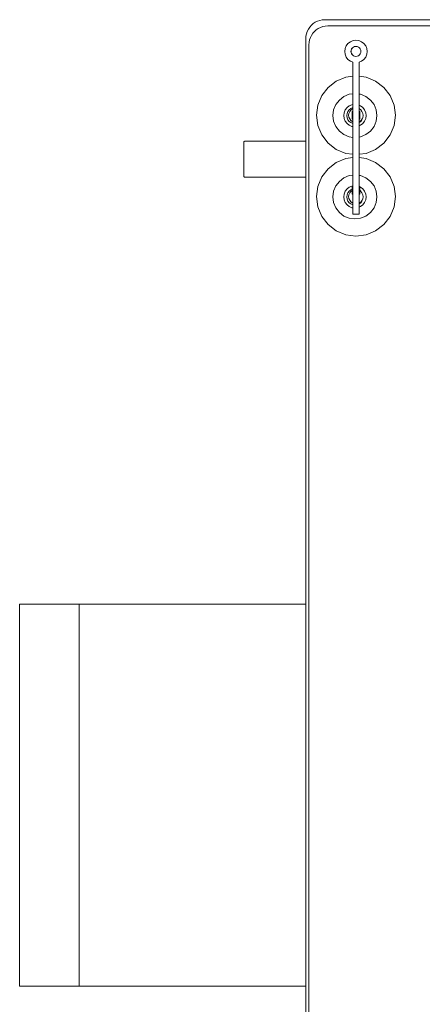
# Model space of a CAD drawing. Header units: millimetres. Extents: x -8931983 to 9630244, y 4 to 18563053.
# Tile 132 of 256: x 349108.184 to 349108.606, y 9281984.188 to 9281985.219. Entities that reach past the tile are written whole.
import ezdxf

# ---------------------------------------------------------------- set-up
doc = ezdxf.new("R2010")
doc.units = ezdxf.units.MM
doc.layers.add('LMOBILIARIO', color=252, linetype='Continuous', lineweight=5, true_color=0x898989)

# ---------------------------------------------------------------- blocks, each defined once
blk = doc.blocks.new('maquina de coser')
at = {"layer": 'LMOBILIARIO', "lineweight": 0}
for p, q in [((-0.0199, 1.0375), (-0.4199, 1.0375)), ((0.4273, 0.864), (0.4274, 0.8641)), ((0.4273, 0.8636), (0.4273, 0.864)), ((0.4273, 0.8), (0.4273, 0.8636)), ((0.4274, 0.8641), (0.4275, 0.8644)), ((0.4275, 0.8644), (0.4277, 0.8647)), ((0.4277, 0.8647), (0.428, 0.8649)), ((0.428, 0.8649), (0.4283, 0.8651)), ((0.4283, 0.8651), (0.4286, 0.8651)), ((0.4286, 0.8651), (0.4638, 0.8651)), ((0.4641, 0.8651), (0.4638, 0.8651)), ((0.4644, 0.8649), (0.4641, 0.8651)), ((0.4647, 0.8647), (0.4644, 0.8649)), ((0.4649, 0.8644), (0.4647, 0.8647)), ((0.465, 0.8641), (0.4649, 0.8644)), ((0.4651, 0.864), (0.465, 0.8641)), ((0.4651, 0.8636), (0.4651, 0.864)), ((0.4651, 0.8), (0.4651, 0.8636)), ((0.4273, 0.8), (0.4273, 0.807)), ((0.4651, 0.8), (0.4651, 0.807)), ((0.5661, 0.7967), (-0.8815, 0.7967)), ((0.4651, 0.8), (-0.7388, 0.8)), ((0.4273, 0.8), (0.4651, 0.8)), ((0.5725, 0.8), (0.4651, 0.8)), ((0.5687, 0.7966), (0.5661, 0.7967)), ((0.5712, 0.7961), (0.5687, 0.7966)), ((0.5736, 0.7952), (0.5712, 0.7961)), ((0.575, 0.7998), (0.5725, 0.8)), ((0.5759, 0.7941), (0.5736, 0.7952)), ((0.5776, 0.7993), (0.575, 0.7998)), ((0.5801, 0.7985), (0.5776, 0.7993)), ((0.5824, 0.7973), (0.5801, 0.7985)), ((0.5846, 0.7959), (0.5824, 0.7973)), ((0.5865, 0.7942), (0.5846, 0.7959)), ((0.5882, 0.7922), (0.5865, 0.7942)), ((0.3863, 0.7832), (0.3963, 0.7873)), ((0.3963, 0.7873), (0.407, 0.7887)), ((0.407, 0.7887), (0.4177, 0.7873)), ((0.4177, 0.7873), (0.4276, 0.7832)), ((0.4716, 0.7832), (0.4815, 0.7873)), ((0.4815, 0.7873), (0.4922, 0.7887)), ((0.4922, 0.7887), (0.5029, 0.7873)), ((0.5029, 0.7873), (0.5129, 0.7832)), ((0.5781, 0.7927), (0.5759, 0.7941)), ((0.58, 0.791), (0.5781, 0.7927)), ((0.5817, 0.789), (0.58, 0.791)), ((0.5831, 0.7869), (0.5817, 0.789)), ((0.5843, 0.7846), (0.5831, 0.7869)), ((0.5851, 0.7821), (0.5843, 0.7846)), ((0.5897, 0.7901), (0.5882, 0.7922)), ((0.5908, 0.7877), (0.5897, 0.7901)), ((0.5916, 0.7853), (0.5908, 0.7877)), ((0.5922, 0.7827), (0.5916, 0.7853)), ((0.3712, 0.7681), (0.3778, 0.7766)), ((0.3778, 0.7766), (0.3863, 0.7832)), ((0.4276, 0.7832), (0.4362, 0.7766)), ((0.4362, 0.7766), (0.4428, 0.7681)), ((0.4564, 0.7681), (0.463, 0.7766)), ((0.463, 0.7766), (0.4716, 0.7832)), ((0.5129, 0.7832), (0.5214, 0.7766)), ((0.5214, 0.7766), (0.528, 0.7681)), ((0.5856, 0.7796), (0.5851, 0.7821)), ((0.5858, 0.777), (0.5856, 0.7796)), ((0.5858, 0.023), (0.5858, 0.777)), ((0.5923, 0.7801), (0.5922, 0.7827)), ((0.5923, 0.0199), (0.5923, 0.7801)), ((0.3671, 0.7581), (0.3712, 0.7681)), ((0.3867, 0.7601), (0.3904, 0.7648)), ((0.3904, 0.7648), (0.3952, 0.7685)), ((0.3952, 0.7685), (0.4007, 0.7708)), ((0.4007, 0.7708), (0.4067, 0.7716)), ((0.4067, 0.7716), (0.4127, 0.7708)), ((0.4127, 0.7708), (0.4182, 0.7685)), ((0.4182, 0.7685), (0.423, 0.7648)), ((0.423, 0.7648), (0.4267, 0.7601)), ((0.4428, 0.7681), (0.4469, 0.7581)), ((0.4523, 0.7581), (0.4564, 0.7681)), ((0.4719, 0.7601), (0.4756, 0.7648)), ((0.4756, 0.7648), (0.4804, 0.7685)), ((0.4804, 0.7685), (0.4859, 0.7708)), ((0.4859, 0.7708), (0.4919, 0.7716)), ((0.4919, 0.7716), (0.4979, 0.7708)), ((0.4979, 0.7708), (0.5034, 0.7685)), ((0.5034, 0.7685), (0.5082, 0.7648)), ((0.5082, 0.7648), (0.5119, 0.7601)), ((0.528, 0.7681), (0.5321, 0.7581)), ((0.3657, 0.7474), (0.3671, 0.7581)), ((0.3836, 0.7485), (0.3844, 0.7545)), ((0.3844, 0.7545), (0.3867, 0.7601)), ((0.3965, 0.7544), (0.3954, 0.7516)), ((0.3984, 0.7568), (0.3965, 0.7544)), ((0.4008, 0.7587), (0.3984, 0.7568)), ((0.3993, 0.7528), (0.4006, 0.7546)), ((0.4006, 0.7546), (0.4024, 0.7559)), ((0.4037, 0.7599), (0.4008, 0.7587)), ((0.4032, 0.754), (0.4016, 0.7528)), ((0.4024, 0.7559), (0.4045, 0.7568)), ((0.405, 0.7548), (0.4032, 0.754)), ((0.4067, 0.7603), (0.4037, 0.7599)), ((0.4045, 0.7568), (0.4067, 0.7571)), ((0.407, 0.7551), (0.405, 0.7548)), ((0.4097, 0.7599), (0.4067, 0.7603)), ((0.4067, 0.7571), (0.4089, 0.7568)), ((0.4089, 0.7548), (0.407, 0.7551)), ((0.4089, 0.7568), (0.411, 0.7559)), ((0.4108, 0.754), (0.4089, 0.7548)), ((0.4126, 0.7587), (0.4097, 0.7599)), ((0.4124, 0.7528), (0.4108, 0.754)), ((0.4128, 0.7546), (0.411, 0.7559)), ((0.415, 0.7568), (0.4126, 0.7587)), ((0.4141, 0.7528), (0.4128, 0.7546)), ((0.4169, 0.7544), (0.415, 0.7568)), ((0.4181, 0.7516), (0.4169, 0.7544)), ((0.4267, 0.7601), (0.429, 0.7545)), ((0.429, 0.7545), (0.4295, 0.7507)), ((0.4469, 0.7581), (0.4479, 0.7507)), ((0.4513, 0.7507), (0.4523, 0.7581)), ((0.4691, 0.7507), (0.4696, 0.7545)), ((0.4696, 0.7545), (0.4719, 0.7601)), ((0.4817, 0.7544), (0.4805, 0.7516)), ((0.4836, 0.7568), (0.4817, 0.7544)), ((0.486, 0.7587), (0.4836, 0.7568)), ((0.4845, 0.7528), (0.4858, 0.7546)), ((0.4858, 0.7546), (0.4876, 0.7559)), ((0.4889, 0.7599), (0.486, 0.7587)), ((0.4884, 0.754), (0.4868, 0.7528)), ((0.4876, 0.7559), (0.4897, 0.7568)), ((0.4903, 0.7548), (0.4884, 0.754)), ((0.4919, 0.7603), (0.4889, 0.7599)), ((0.4897, 0.7568), (0.4919, 0.7571)), ((0.4922, 0.7551), (0.4903, 0.7548)), ((0.4949, 0.7599), (0.4919, 0.7603)), ((0.4919, 0.7571), (0.4941, 0.7568)), ((0.4942, 0.7548), (0.4922, 0.7551)), ((0.4941, 0.7568), (0.4962, 0.7559)), ((0.496, 0.754), (0.4942, 0.7548)), ((0.4978, 0.7587), (0.4949, 0.7599)), ((0.4976, 0.7528), (0.496, 0.754)), ((0.498, 0.7546), (0.4962, 0.7559)), ((0.5002, 0.7568), (0.4978, 0.7587)), ((0.4993, 0.7528), (0.498, 0.7546)), ((0.5021, 0.7544), (0.5002, 0.7568)), ((0.5033, 0.7516), (0.5021, 0.7544)), ((0.5119, 0.7601), (0.5142, 0.7545)), ((0.5142, 0.7545), (0.5147, 0.7507)), ((0.5321, 0.7581), (0.5331, 0.7507)), ((0.5489, 0.7533), (0.5478, 0.7507)), ((0.5508, 0.7558), (0.5489, 0.7533)), ((0.5532, 0.7577), (0.5508, 0.7558)), ((0.5561, 0.7588), (0.5532, 0.7577)), ((0.5591, 0.7592), (0.5561, 0.7588)), ((0.5622, 0.7588), (0.5591, 0.7592)), ((0.565, 0.7577), (0.5622, 0.7588)), ((0.5675, 0.7558), (0.565, 0.7577)), ((0.5693, 0.7533), (0.5675, 0.7558)), ((0.5705, 0.7505), (0.5693, 0.7533)), ((0.3671, 0.7367), (0.3657, 0.7474)), ((0.3844, 0.7425), (0.3836, 0.7485)), ((0.3886, 0.7507), (0.3886, 0.7442)), ((0.3952, 0.7507), (0.3886, 0.7507)), ((0.3886, 0.7442), (0.3959, 0.7442)), ((0.3954, 0.7516), (0.3952, 0.7507)), ((0.3984, 0.7507), (0.3952, 0.7507)), ((0.3959, 0.7442), (0.3965, 0.7426)), ((0.3959, 0.7442), (0.3993, 0.7442)), ((0.3965, 0.7426), (0.3984, 0.7402)), ((0.3984, 0.7507), (0.3993, 0.7528)), ((0.3984, 0.7507), (0.3984, 0.7507)), ((0.4002, 0.7507), (0.3984, 0.7507)), ((0.3993, 0.7442), (0.4006, 0.7424)), ((0.3993, 0.7442), (0.4002, 0.7442)), ((0.4004, 0.7512), (0.4002, 0.7507)), ((0.4096, 0.7507), (0.4002, 0.7507)), ((0.4002, 0.7442), (0.4004, 0.7436)), ((0.4002, 0.7442), (0.4096, 0.7442)), ((0.4016, 0.7528), (0.4004, 0.7512)), ((0.4004, 0.7436), (0.4016, 0.742)), ((0.4096, 0.7507), (0.4096, 0.7514)), ((0.4096, 0.7514), (0.4135, 0.7514)), ((0.4096, 0.7507), (0.4175, 0.7507)), ((0.4096, 0.7442), (0.4096, 0.7435)), ((0.4175, 0.7442), (0.4096, 0.7442)), ((0.4096, 0.7435), (0.4135, 0.7435)), ((0.4135, 0.7514), (0.4124, 0.7528)), ((0.4125, 0.7423), (0.4135, 0.7435)), ((0.4128, 0.7424), (0.4136, 0.7435)), ((0.4147, 0.7514), (0.4135, 0.7514)), ((0.4136, 0.7435), (0.4135, 0.7435)), ((0.4136, 0.7435), (0.4172, 0.7435)), ((0.4147, 0.7514), (0.4141, 0.7528)), ((0.4147, 0.7514), (0.4175, 0.7514)), ((0.415, 0.7402), (0.4169, 0.7426)), ((0.4169, 0.7426), (0.4172, 0.7435)), ((0.4175, 0.7435), (0.4172, 0.7435)), ((0.4173, 0.7437), (0.4175, 0.744)), ((0.4175, 0.7507), (0.4175, 0.7514)), ((0.4182, 0.7507), (0.4175, 0.7507)), ((0.4175, 0.7442), (0.4175, 0.744)), ((0.4175, 0.744), (0.4175, 0.7442)), ((0.4175, 0.7442), (0.4175, 0.7442)), ((0.4175, 0.7442), (0.4292, 0.7442)), ((0.4175, 0.744), (0.4175, 0.7435)), ((0.4182, 0.7507), (0.4181, 0.7516)), ((0.4295, 0.7507), (0.4182, 0.7507)), ((0.4292, 0.7442), (0.429, 0.7425)), ((0.4292, 0.7442), (0.4479, 0.7442)), ((0.4479, 0.7507), (0.4295, 0.7507)), ((0.4479, 0.7442), (0.4469, 0.7367)), ((0.4513, 0.7507), (0.4479, 0.7507)), ((0.4479, 0.7442), (0.4513, 0.7442)), ((0.4691, 0.7507), (0.4513, 0.7507)), ((0.4523, 0.7367), (0.4513, 0.7442)), ((0.4513, 0.7442), (0.4694, 0.7442)), ((0.4804, 0.7507), (0.4691, 0.7507)), ((0.4696, 0.7425), (0.4694, 0.7442)), ((0.4694, 0.7442), (0.4811, 0.7442)), ((0.4805, 0.7516), (0.4804, 0.7507)), ((0.4836, 0.7507), (0.4804, 0.7507)), ((0.4811, 0.7442), (0.4817, 0.7426)), ((0.4811, 0.7442), (0.4845, 0.7442)), ((0.4817, 0.7426), (0.4836, 0.7402)), ((0.4836, 0.7507), (0.4845, 0.7528)), ((0.4836, 0.7507), (0.4836, 0.7507)), ((0.4854, 0.7507), (0.4836, 0.7507)), ((0.4845, 0.7442), (0.4858, 0.7424)), ((0.4845, 0.7442), (0.4854, 0.7442)), ((0.4856, 0.7512), (0.4854, 0.7507)), ((0.4883, 0.7507), (0.4854, 0.7507)), ((0.4854, 0.7442), (0.4856, 0.7436)), ((0.4854, 0.7442), (0.4883, 0.7442)), ((0.4868, 0.7528), (0.4856, 0.7512)), ((0.4856, 0.7436), (0.4868, 0.742)), ((0.4883, 0.7507), (0.4883, 0.7514)), ((0.4962, 0.7514), (0.4883, 0.7514)), ((0.4883, 0.7507), (0.4962, 0.7507)), ((0.4883, 0.7442), (0.4883, 0.7435)), ((0.4962, 0.7442), (0.4883, 0.7442)), ((0.4883, 0.7435), (0.4962, 0.7435)), ((0.4962, 0.7507), (0.4962, 0.7514)), ((0.499, 0.7507), (0.4962, 0.7507)), ((0.4962, 0.7442), (0.4962, 0.7435)), ((0.4962, 0.7442), (0.499, 0.7442)), ((0.4988, 0.7512), (0.4976, 0.7528)), ((0.4979, 0.7424), (0.4988, 0.7436)), ((0.498, 0.7424), (0.4993, 0.7442)), ((0.499, 0.7507), (0.4988, 0.7512)), ((0.4988, 0.7436), (0.499, 0.7442)), ((0.5002, 0.7507), (0.499, 0.7507)), ((0.499, 0.7442), (0.4993, 0.7442)), ((0.5002, 0.7507), (0.4993, 0.7528)), ((0.4993, 0.7442), (0.5027, 0.7442)), ((0.5002, 0.7507), (0.5002, 0.7507)), ((0.5034, 0.7507), (0.5002, 0.7507)), ((0.5002, 0.7402), (0.5021, 0.7426)), ((0.5021, 0.7426), (0.5027, 0.7442)), ((0.5027, 0.7442), (0.5144, 0.7442)), ((0.5034, 0.7507), (0.5033, 0.7516)), ((0.5147, 0.7507), (0.5034, 0.7507)), ((0.5144, 0.7442), (0.5142, 0.7425)), ((0.5144, 0.7442), (0.5331, 0.7442)), ((0.5331, 0.7507), (0.5147, 0.7507)), ((0.5331, 0.7442), (0.5321, 0.7367)), ((0.5478, 0.7507), (0.5331, 0.7507)), ((0.5331, 0.7442), (0.5478, 0.7442)), ((0.5478, 0.7442), (0.5489, 0.7415)), ((0.5541, 0.7488), (0.5539, 0.7474)), ((0.5541, 0.7488), (0.5539, 0.7474)), ((0.5539, 0.7474), (0.5541, 0.7461)), ((0.5539, 0.7474), (0.5541, 0.7461)), ((0.5546, 0.75), (0.5541, 0.7488)), ((0.5546, 0.75), (0.5541, 0.7488)), ((0.5541, 0.7461), (0.5546, 0.7448)), ((0.5541, 0.7461), (0.5546, 0.7448)), ((0.5554, 0.7511), (0.5546, 0.75)), ((0.5555, 0.7511), (0.5546, 0.75)), ((0.5546, 0.7448), (0.5554, 0.7437)), ((0.5546, 0.7448), (0.5555, 0.7437)), ((0.5565, 0.752), (0.5554, 0.7511)), ((0.5554, 0.7437), (0.5565, 0.7429)), ((0.5565, 0.7519), (0.5555, 0.7511)), ((0.5555, 0.7437), (0.5565, 0.7429)), ((0.5578, 0.7525), (0.5565, 0.752)), ((0.5578, 0.7525), (0.5565, 0.7519)), ((0.5565, 0.7429), (0.5578, 0.7424)), ((0.5565, 0.7429), (0.5578, 0.7424)), ((0.5591, 0.7527), (0.5578, 0.7525)), ((0.5592, 0.7526), (0.5578, 0.7525)), ((0.5605, 0.7525), (0.5591, 0.7527)), ((0.5605, 0.7525), (0.5592, 0.7526)), ((0.5617, 0.752), (0.5605, 0.7525)), ((0.5618, 0.7519), (0.5605, 0.7525)), ((0.5605, 0.7424), (0.5617, 0.7429)), ((0.5605, 0.7424), (0.5618, 0.7429)), ((0.5628, 0.7511), (0.5617, 0.752)), ((0.5617, 0.7429), (0.5628, 0.7437)), ((0.5628, 0.7511), (0.5618, 0.7519)), ((0.5618, 0.7429), (0.5628, 0.7437)), ((0.5637, 0.75), (0.5628, 0.7511)), ((0.5628, 0.7511), (0.5628, 0.7511)), ((0.5628, 0.7437), (0.5637, 0.7448)), ((0.5628, 0.7437), (0.5628, 0.7437)), ((0.5642, 0.7488), (0.5637, 0.75)), ((0.5637, 0.75), (0.5637, 0.75)), ((0.5637, 0.7448), (0.5642, 0.7461)), ((0.5637, 0.7448), (0.5637, 0.7448)), ((0.5642, 0.7488), (0.5644, 0.7474)), ((0.5642, 0.7461), (0.5644, 0.7474)), ((0.5693, 0.7415), (0.5705, 0.7444)), ((0.5709, 0.7474), (0.5705, 0.7505)), ((0.5705, 0.7444), (0.5709, 0.7474)), ((0.3712, 0.7268), (0.3671, 0.7367)), ((0.3867, 0.737), (0.3844, 0.7425)), ((0.3904, 0.7322), (0.3867, 0.737)), ((0.3984, 0.7402), (0.4008, 0.7383)), ((0.4006, 0.7424), (0.4024, 0.7411)), ((0.4008, 0.7383), (0.4037, 0.7372)), ((0.4016, 0.742), (0.4032, 0.7408)), ((0.4024, 0.7411), (0.4045, 0.7402)), ((0.4032, 0.7408), (0.4047, 0.7402)), ((0.4037, 0.7372), (0.4067, 0.7368)), ((0.4045, 0.7402), (0.4047, 0.7402)), ((0.4047, 0.7402), (0.4067, 0.7399)), ((0.4067, 0.7399), (0.4089, 0.7402)), ((0.4067, 0.7368), (0.4097, 0.7372)), ((0.4089, 0.7402), (0.411, 0.7411)), ((0.4097, 0.7372), (0.4126, 0.7383)), ((0.411, 0.7411), (0.4125, 0.7423)), ((0.4125, 0.7423), (0.4128, 0.7424)), ((0.4126, 0.7383), (0.415, 0.7402)), ((0.4267, 0.737), (0.423, 0.7322)), ((0.429, 0.7425), (0.4267, 0.737)), ((0.4469, 0.7367), (0.4428, 0.7268)), ((0.4564, 0.7268), (0.4523, 0.7367)), ((0.4719, 0.737), (0.4696, 0.7425)), ((0.4756, 0.7322), (0.4719, 0.737)), ((0.4836, 0.7402), (0.486, 0.7383)), ((0.4858, 0.7424), (0.4876, 0.7411)), ((0.486, 0.7383), (0.4889, 0.7372)), ((0.4868, 0.742), (0.4884, 0.7408)), ((0.4876, 0.7411), (0.4897, 0.7402)), ((0.4884, 0.7408), (0.49, 0.7402)), ((0.4889, 0.7372), (0.4919, 0.7368)), ((0.4897, 0.7402), (0.49, 0.7402)), ((0.49, 0.7402), (0.4919, 0.7399)), ((0.4919, 0.7399), (0.4941, 0.7402)), ((0.4919, 0.7368), (0.4949, 0.7372)), ((0.4941, 0.7402), (0.4962, 0.7411)), ((0.4949, 0.7372), (0.4978, 0.7383)), ((0.4962, 0.7411), (0.4979, 0.7424)), ((0.4978, 0.7383), (0.5002, 0.7402)), ((0.4979, 0.7424), (0.498, 0.7424)), ((0.5119, 0.737), (0.5082, 0.7322)), ((0.5142, 0.7425), (0.5119, 0.737)), ((0.5321, 0.7367), (0.528, 0.7268)), ((0.5489, 0.7415), (0.5508, 0.7391)), ((0.5508, 0.7391), (0.5532, 0.7372)), ((0.5532, 0.7372), (0.5561, 0.736)), ((0.5561, 0.736), (0.5591, 0.7356)), ((0.5578, 0.7424), (0.5591, 0.7422)), ((0.5578, 0.7424), (0.5592, 0.7422)), ((0.5591, 0.7422), (0.5605, 0.7424)), ((0.5591, 0.7356), (0.5622, 0.736)), ((0.5592, 0.7422), (0.5605, 0.7424)), ((0.5622, 0.736), (0.565, 0.7372)), ((0.565, 0.7372), (0.5675, 0.7391)), ((0.5675, 0.7391), (0.5693, 0.7415)), ((0.3778, 0.7182), (0.3712, 0.7268)), ((0.3952, 0.7285), (0.3904, 0.7322)), ((0.4007, 0.7262), (0.3952, 0.7285)), ((0.4067, 0.7254), (0.4007, 0.7262)), ((0.4127, 0.7262), (0.4067, 0.7254)), ((0.4182, 0.7285), (0.4127, 0.7262)), ((0.423, 0.7322), (0.4182, 0.7285)), ((0.4428, 0.7268), (0.4362, 0.7182)), ((0.463, 0.7182), (0.4564, 0.7268)), ((0.4804, 0.7285), (0.4756, 0.7322)), ((0.4859, 0.7262), (0.4804, 0.7285)), ((0.4919, 0.7254), (0.4859, 0.7262)), ((0.4979, 0.7262), (0.4919, 0.7254)), ((0.5034, 0.7285), (0.4979, 0.7262)), ((0.5082, 0.7322), (0.5034, 0.7285)), ((0.528, 0.7268), (0.5214, 0.7182)), ((0.3863, 0.7117), (0.3778, 0.7182)), ((0.4362, 0.7182), (0.4276, 0.7117)), ((0.4716, 0.7117), (0.463, 0.7182)), ((0.5214, 0.7182), (0.5129, 0.7117)), ((0.3963, 0.7075), (0.3863, 0.7117)), ((0.407, 0.7061), (0.3963, 0.7075)), ((0.4177, 0.7075), (0.407, 0.7061)), ((0.4276, 0.7117), (0.4177, 0.7075)), ((0.4815, 0.7075), (0.4716, 0.7117)), ((0.4922, 0.7061), (0.4815, 0.7075)), ((0.5029, 0.7075), (0.4922, 0.7061)), ((0.5129, 0.7117), (0.5029, 0.7075))]:
    blk.add_line(p, q, dxfattribs=at)
blk.add_lwpolyline([(-0.0199, 0.8), (-0.0199, 1.1), (-0.4199, 1.1), (-0.4199, 0.8)], dxfattribs=at)
blk = doc.blocks.new('bloque pg edf 04')
at = {"lineweight": 5, "rotation": 90}
blk.add_blockref('maquina de coser', (-5.3056, 32.5522, 20.5486), dxfattribs=at)

msp = doc.modelspace()

# ---------------------------------------------------------------- block references
at = {"lineweight": 5}
msp.add_blockref('bloque pg edf 04', (349114.58967, 9281952.07449), dxfattribs=at)

doc.saveas('drawing.dxf')
